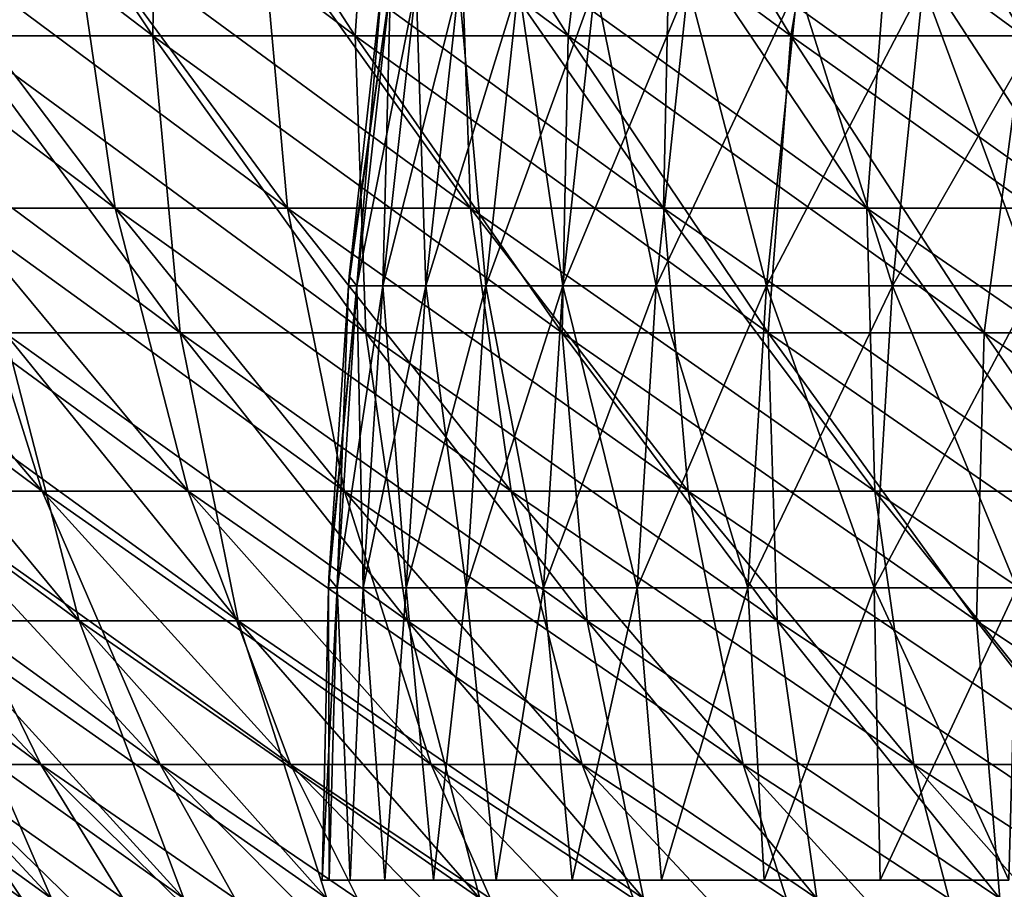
# Model space of a CAD drawing. Header units: millimetres. Extents: x -125 to 125, y 3898 to 4025.
# Tile 77 of 256: x -78 to -67, y 3934 to 3944. Entities that reach past the tile are written whole.
import ezdxf

# ---------------------------------------------------------------- set-up
doc = ezdxf.new("R2010")
doc.units = ezdxf.units.MM
doc.header["$LTSCALE"] = 2.2935
for name, color, linetype in [('2', 7, 'CONTINUOUS'), ('3', 7, 'CONTINUOUS'), ('4', 7, 'CONTINUOUS'), ('5', 7, 'CONTINUOUS'), ('6', 7, 'CONTINUOUS'), ('7', 7, 'CONTINUOUS')]:
    doc.layers.add(name, color=color, linetype=linetype)

msp = doc.modelspace()

# ---------------------------------------------------------------- linework, layer by layer
at = {"layer": '2', "color": 36, "linetype": 'Continuous', "true_color": 0x833d1e}
for points in [[(-79.017, 3943.798, 52.797), (-76.883, 3943.798, 55.859), (-81.354, 3947.208, 54.359), (-79.017, 3943.798, 52.797)], [(-81.354, 3947.208, 54.359), (-76.883, 3943.798, 55.859), (-79.157, 3947.208, 57.511), (-81.354, 3947.208, 54.359)], [(-76.883, 3943.798, 55.859), (-74.631, 3943.798, 58.834), (-79.157, 3947.208, 57.511), (-76.883, 3943.798, 55.859)], [(-79.157, 3947.208, 57.511), (-74.631, 3943.798, 58.834), (-76.839, 3947.208, 60.575), (-79.157, 3947.208, 57.511)], [(-74.631, 3943.798, 58.834), (-72.264, 3943.798, 61.719), (-76.839, 3947.208, 60.575), (-74.631, 3943.798, 58.834)], [(-76.839, 3947.208, 60.575), (-72.264, 3943.798, 61.719), (-74.401, 3947.208, 63.545), (-76.839, 3947.208, 60.575)], [(-72.264, 3943.798, 61.719), (-69.785, 3943.798, 64.508), (-74.401, 3947.208, 63.545), (-72.264, 3943.798, 61.719)], [(-74.401, 3947.208, 63.545), (-69.785, 3943.798, 64.508), (-71.849, 3947.208, 66.417), (-74.401, 3947.208, 63.545)], [(-69.785, 3943.798, 64.508), (-67.198, 3943.798, 67.198), (-71.849, 3947.208, 66.417), (-69.785, 3943.798, 64.508)], [(-71.849, 3947.208, 66.417), (-67.198, 3943.798, 67.198), (-69.186, 3947.208, 69.186), (-71.849, 3947.208, 66.417)], [(-67.198, 3943.798, 67.198), (-64.508, 3943.798, 69.785), (-69.186, 3947.208, 69.186), (-67.198, 3943.798, 67.198)], [(-69.186, 3947.208, 69.186), (-64.508, 3943.798, 69.785), (-66.417, 3947.208, 71.849), (-69.186, 3947.208, 69.186)], [(-78.531, 3940.49, 48.124), (-76.581, 3940.49, 51.17), (-81.029, 3943.798, 49.655), (-78.531, 3940.49, 48.124)], [(-81.029, 3943.798, 49.655), (-76.581, 3940.49, 51.17), (-79.017, 3943.798, 52.797), (-81.029, 3943.798, 49.655)], [(-76.581, 3940.49, 51.17), (-74.513, 3940.49, 54.137), (-79.017, 3943.798, 52.797), (-76.581, 3940.49, 51.17)], [(-79.017, 3943.798, 52.797), (-74.513, 3940.49, 54.137), (-76.883, 3943.798, 55.859), (-79.017, 3943.798, 52.797)], [(-74.513, 3940.49, 54.137), (-72.33, 3940.49, 57.021), (-76.883, 3943.798, 55.859), (-74.513, 3940.49, 54.137)], [(-76.883, 3943.798, 55.859), (-72.33, 3940.49, 57.021), (-74.631, 3943.798, 58.834), (-76.883, 3943.798, 55.859)], [(-72.33, 3940.49, 57.021), (-70.036, 3940.49, 59.816), (-74.631, 3943.798, 58.834), (-72.33, 3940.49, 57.021)], [(-74.631, 3943.798, 58.834), (-70.036, 3940.49, 59.816), (-72.264, 3943.798, 61.719), (-74.631, 3943.798, 58.834)], [(-70.036, 3940.49, 59.816), (-67.633, 3940.49, 62.52), (-72.264, 3943.798, 61.719), (-70.036, 3940.49, 59.816)], [(-72.264, 3943.798, 61.719), (-67.633, 3940.49, 62.52), (-69.785, 3943.798, 64.508), (-72.264, 3943.798, 61.719)], [(-67.633, 3940.49, 62.52), (-65.127, 3940.49, 65.127), (-69.785, 3943.798, 64.508), (-67.633, 3940.49, 62.52)], [(-69.785, 3943.798, 64.508), (-65.127, 3940.49, 65.127), (-67.198, 3943.798, 67.198), (-69.785, 3943.798, 64.508)], [(-79.352, 3937.287, 40.432), (-77.703, 3937.287, 43.516), (-82.065, 3940.49, 41.814), (-79.352, 3937.287, 40.432)], [(-82.065, 3940.49, 41.814), (-77.703, 3937.287, 43.516), (-80.36, 3940.49, 45.004), (-82.065, 3940.49, 41.814)], [(-77.703, 3937.287, 43.516), (-75.935, 3937.287, 46.533), (-80.36, 3940.49, 45.004), (-77.703, 3937.287, 43.516)], [(-80.36, 3940.49, 45.004), (-75.935, 3937.287, 46.533), (-78.531, 3940.49, 48.124), (-80.36, 3940.49, 45.004)], [(-75.935, 3937.287, 46.533), (-74.049, 3937.287, 49.478), (-78.531, 3940.49, 48.124), (-75.935, 3937.287, 46.533)], [(-78.531, 3940.49, 48.124), (-74.049, 3937.287, 49.478), (-76.581, 3940.49, 51.17), (-78.531, 3940.49, 48.124)], [(-74.049, 3937.287, 49.478), (-72.05, 3937.287, 52.347), (-76.581, 3940.49, 51.17), (-74.049, 3937.287, 49.478)], [(-76.581, 3940.49, 51.17), (-72.05, 3937.287, 52.347), (-74.513, 3940.49, 54.137), (-76.581, 3940.49, 51.17)], [(-72.05, 3937.287, 52.347), (-69.939, 3937.287, 55.136), (-74.513, 3940.49, 54.137), (-72.05, 3937.287, 52.347)], [(-74.513, 3940.49, 54.137), (-69.939, 3937.287, 55.136), (-72.33, 3940.49, 57.021), (-74.513, 3940.49, 54.137)], [(-69.939, 3937.287, 55.136), (-67.721, 3937.287, 57.839), (-72.33, 3940.49, 57.021), (-69.939, 3937.287, 55.136)], [(-72.33, 3940.49, 57.021), (-67.721, 3937.287, 57.839), (-70.036, 3940.49, 59.816), (-72.33, 3940.49, 57.021)], [(-67.721, 3937.287, 57.839), (-65.398, 3937.287, 60.453), (-70.036, 3940.49, 59.816), (-67.721, 3937.287, 57.839)], [(-70.036, 3940.49, 59.816), (-65.398, 3937.287, 60.453), (-67.633, 3940.49, 62.52), (-70.036, 3940.49, 59.816)], [(-65.398, 3937.287, 60.453), (-62.974, 3937.287, 62.974), (-67.633, 3940.49, 62.52), (-65.398, 3937.287, 60.453)], [(-67.633, 3940.49, 62.52), (-62.974, 3937.287, 62.974), (-65.127, 3940.49, 65.127), (-67.633, 3940.49, 62.52)], [(-79.363, 3934.194, 32.873), (-78.012, 3934.194, 35.964), (-82.279, 3937.287, 34.081), (-79.363, 3934.194, 32.873)], [(-82.279, 3937.287, 34.081), (-78.012, 3934.194, 35.964), (-80.878, 3937.287, 37.285), (-82.279, 3937.287, 34.081)], [(-78.012, 3934.194, 35.964), (-76.539, 3934.194, 38.999), (-80.878, 3937.287, 37.285), (-78.012, 3934.194, 35.964)], [(-80.878, 3937.287, 37.285), (-76.539, 3934.194, 38.999), (-79.352, 3937.287, 40.432), (-80.878, 3937.287, 37.285)], [(-76.539, 3934.194, 38.999), (-74.949, 3934.194, 41.974), (-79.352, 3937.287, 40.432), (-76.539, 3934.194, 38.999)], [(-79.352, 3937.287, 40.432), (-74.949, 3934.194, 41.974), (-77.703, 3937.287, 43.516), (-79.352, 3937.287, 40.432)], [(-74.949, 3934.194, 41.974), (-73.244, 3934.194, 44.884), (-77.703, 3937.287, 43.516), (-74.949, 3934.194, 41.974)], [(-77.703, 3937.287, 43.516), (-73.244, 3934.194, 44.884), (-75.935, 3937.287, 46.533), (-77.703, 3937.287, 43.516)], [(-73.244, 3934.194, 44.884), (-71.425, 3934.194, 47.725), (-75.935, 3937.287, 46.533), (-73.244, 3934.194, 44.884)], [(-75.935, 3937.287, 46.533), (-71.425, 3934.194, 47.725), (-74.049, 3937.287, 49.478), (-75.935, 3937.287, 46.533)], [(-71.425, 3934.194, 47.725), (-69.496, 3934.194, 50.492), (-74.049, 3937.287, 49.478), (-71.425, 3934.194, 47.725)], [(-74.049, 3937.287, 49.478), (-69.496, 3934.194, 50.492), (-72.05, 3937.287, 52.347), (-74.049, 3937.287, 49.478)], [(-69.496, 3934.194, 50.492), (-67.46, 3934.194, 53.182), (-72.05, 3937.287, 52.347), (-69.496, 3934.194, 50.492)], [(-72.05, 3937.287, 52.347), (-67.46, 3934.194, 53.182), (-69.939, 3937.287, 55.136), (-72.05, 3937.287, 52.347)], [(-67.46, 3934.194, 53.182), (-65.321, 3934.194, 55.789), (-69.939, 3937.287, 55.136), (-67.46, 3934.194, 53.182)], [(-69.939, 3937.287, 55.136), (-65.321, 3934.194, 55.789), (-67.721, 3937.287, 57.839), (-69.939, 3937.287, 55.136)], [(-65.321, 3934.194, 55.789), (-63.08, 3934.194, 58.311), (-67.721, 3937.287, 57.839), (-65.321, 3934.194, 55.789)], [(-67.721, 3937.287, 57.839), (-63.08, 3934.194, 58.311), (-65.398, 3937.287, 60.453), (-67.721, 3937.287, 57.839)]]:
    msp.add_3dface(points, dxfattribs=at)
at = {"layer": '3', "color": 36, "linetype": 'Continuous', "true_color": 0x833d1e}
for points in [[(-76.883, 3943.798, -55.859), (-79.017, 3943.798, -52.797), (-79.157, 3947.208, -57.511), (-76.883, 3943.798, -55.859)], [(-76.839, 3947.208, -60.575), (-76.883, 3943.798, -55.859), (-79.157, 3947.208, -57.511), (-76.839, 3947.208, -60.575)], [(-74.631, 3943.798, -58.834), (-76.883, 3943.798, -55.859), (-76.839, 3947.208, -60.575), (-74.631, 3943.798, -58.834)], [(-74.401, 3947.208, -63.545), (-74.631, 3943.798, -58.834), (-76.839, 3947.208, -60.575), (-74.401, 3947.208, -63.545)], [(-72.264, 3943.798, -61.719), (-74.631, 3943.798, -58.834), (-74.401, 3947.208, -63.545), (-72.264, 3943.798, -61.719)], [(-71.849, 3947.208, -66.417), (-72.264, 3943.798, -61.719), (-74.401, 3947.208, -63.545), (-71.849, 3947.208, -66.417)], [(-69.785, 3943.798, -64.508), (-72.264, 3943.798, -61.719), (-71.849, 3947.208, -66.417), (-69.785, 3943.798, -64.508)], [(-69.186, 3947.208, -69.186), (-69.785, 3943.798, -64.508), (-71.849, 3947.208, -66.417), (-69.186, 3947.208, -69.186)], [(-67.198, 3943.798, -67.198), (-69.785, 3943.798, -64.508), (-69.186, 3947.208, -69.186), (-67.198, 3943.798, -67.198)], [(-66.417, 3947.208, -71.849), (-67.198, 3943.798, -67.198), (-69.186, 3947.208, -69.186), (-66.417, 3947.208, -71.849)], [(-76.581, 3940.49, -51.17), (-78.531, 3940.49, -48.124), (-79.017, 3943.798, -52.797), (-76.581, 3940.49, -51.17)], [(-76.883, 3943.798, -55.859), (-76.581, 3940.49, -51.17), (-79.017, 3943.798, -52.797), (-76.883, 3943.798, -55.859)], [(-74.513, 3940.49, -54.137), (-76.581, 3940.49, -51.17), (-76.883, 3943.798, -55.859), (-74.513, 3940.49, -54.137)], [(-74.631, 3943.798, -58.834), (-74.513, 3940.49, -54.137), (-76.883, 3943.798, -55.859), (-74.631, 3943.798, -58.834)], [(-72.33, 3940.49, -57.021), (-74.513, 3940.49, -54.137), (-74.631, 3943.798, -58.834), (-72.33, 3940.49, -57.021)], [(-72.264, 3943.798, -61.719), (-72.33, 3940.49, -57.021), (-74.631, 3943.798, -58.834), (-72.264, 3943.798, -61.719)], [(-70.036, 3940.49, -59.816), (-72.33, 3940.49, -57.021), (-72.264, 3943.798, -61.719), (-70.036, 3940.49, -59.816)], [(-69.785, 3943.798, -64.508), (-70.036, 3940.49, -59.816), (-72.264, 3943.798, -61.719), (-69.785, 3943.798, -64.508)], [(-67.633, 3940.49, -62.52), (-70.036, 3940.49, -59.816), (-69.785, 3943.798, -64.508), (-67.633, 3940.49, -62.52)], [(-67.198, 3943.798, -67.198), (-67.633, 3940.49, -62.52), (-69.785, 3943.798, -64.508), (-67.198, 3943.798, -67.198)], [(-65.127, 3940.49, -65.127), (-67.633, 3940.49, -62.52), (-67.198, 3943.798, -67.198), (-65.127, 3940.49, -65.127)], [(-77.703, 3937.287, -43.516), (-79.352, 3937.287, -40.432), (-80.36, 3940.49, -45.004), (-77.703, 3937.287, -43.516)], [(-78.531, 3940.49, -48.124), (-77.703, 3937.287, -43.516), (-80.36, 3940.49, -45.004), (-78.531, 3940.49, -48.124)], [(-75.935, 3937.287, -46.533), (-77.703, 3937.287, -43.516), (-78.531, 3940.49, -48.124), (-75.935, 3937.287, -46.533)], [(-76.581, 3940.49, -51.17), (-75.935, 3937.287, -46.533), (-78.531, 3940.49, -48.124), (-76.581, 3940.49, -51.17)], [(-74.049, 3937.287, -49.478), (-75.935, 3937.287, -46.533), (-76.581, 3940.49, -51.17), (-74.049, 3937.287, -49.478)], [(-74.513, 3940.49, -54.137), (-74.049, 3937.287, -49.478), (-76.581, 3940.49, -51.17), (-74.513, 3940.49, -54.137)], [(-72.05, 3937.287, -52.347), (-74.049, 3937.287, -49.478), (-74.513, 3940.49, -54.137), (-72.05, 3937.287, -52.347)], [(-72.33, 3940.49, -57.021), (-72.05, 3937.287, -52.347), (-74.513, 3940.49, -54.137), (-72.33, 3940.49, -57.021)], [(-69.939, 3937.287, -55.136), (-72.05, 3937.287, -52.347), (-72.33, 3940.49, -57.021), (-69.939, 3937.287, -55.136)], [(-70.036, 3940.49, -59.816), (-69.939, 3937.287, -55.136), (-72.33, 3940.49, -57.021), (-70.036, 3940.49, -59.816)], [(-67.721, 3937.287, -57.839), (-69.939, 3937.287, -55.136), (-70.036, 3940.49, -59.816), (-67.721, 3937.287, -57.839)], [(-67.633, 3940.49, -62.52), (-67.721, 3937.287, -57.839), (-70.036, 3940.49, -59.816), (-67.633, 3940.49, -62.52)], [(-65.398, 3937.287, -60.453), (-67.721, 3937.287, -57.839), (-67.633, 3940.49, -62.52), (-65.398, 3937.287, -60.453)], [(-65.127, 3940.49, -65.127), (-65.398, 3937.287, -60.453), (-67.633, 3940.49, -62.52), (-65.127, 3940.49, -65.127)], [(-78.012, 3934.194, -35.964), (-79.363, 3934.194, -32.873), (-80.878, 3937.287, -37.285), (-78.012, 3934.194, -35.964)], [(-79.352, 3937.287, -40.432), (-78.012, 3934.194, -35.964), (-80.878, 3937.287, -37.285), (-79.352, 3937.287, -40.432)], [(-76.539, 3934.194, -38.999), (-78.012, 3934.194, -35.964), (-79.352, 3937.287, -40.432), (-76.539, 3934.194, -38.999)], [(-77.703, 3937.287, -43.516), (-76.539, 3934.194, -38.999), (-79.352, 3937.287, -40.432), (-77.703, 3937.287, -43.516)], [(-74.949, 3934.194, -41.974), (-76.539, 3934.194, -38.999), (-77.703, 3937.287, -43.516), (-74.949, 3934.194, -41.974)], [(-75.935, 3937.287, -46.533), (-74.949, 3934.194, -41.974), (-77.703, 3937.287, -43.516), (-75.935, 3937.287, -46.533)], [(-73.244, 3934.194, -44.884), (-74.949, 3934.194, -41.974), (-75.935, 3937.287, -46.533), (-73.244, 3934.194, -44.884)], [(-74.049, 3937.287, -49.478), (-73.244, 3934.194, -44.884), (-75.935, 3937.287, -46.533), (-74.049, 3937.287, -49.478)], [(-71.425, 3934.194, -47.725), (-73.244, 3934.194, -44.884), (-74.049, 3937.287, -49.478), (-71.425, 3934.194, -47.725)], [(-72.05, 3937.287, -52.347), (-71.425, 3934.194, -47.725), (-74.049, 3937.287, -49.478), (-72.05, 3937.287, -52.347)], [(-69.496, 3934.194, -50.492), (-71.425, 3934.194, -47.725), (-72.05, 3937.287, -52.347), (-69.496, 3934.194, -50.492)], [(-69.939, 3937.287, -55.136), (-69.496, 3934.194, -50.492), (-72.05, 3937.287, -52.347), (-69.939, 3937.287, -55.136)], [(-67.46, 3934.194, -53.182), (-69.496, 3934.194, -50.492), (-69.939, 3937.287, -55.136), (-67.46, 3934.194, -53.182)], [(-67.721, 3937.287, -57.839), (-67.46, 3934.194, -53.182), (-69.939, 3937.287, -55.136), (-67.721, 3937.287, -57.839)], [(-65.321, 3934.194, -55.789), (-67.46, 3934.194, -53.182), (-67.721, 3937.287, -57.839), (-65.321, 3934.194, -55.789)], [(-65.398, 3937.287, -60.453), (-65.321, 3934.194, -55.789), (-67.721, 3937.287, -57.839), (-65.398, 3937.287, -60.453)]]:
    msp.add_3dface(points, dxfattribs=at)
at = {"layer": '4', "color": 36, "linetype": 'Continuous', "true_color": 0x833d1e}
for points in [[(-79.104, 3941.879, -44.3), (-77.304, 3941.879, -47.372), (-81.617, 3945.134, -45.708), (-79.104, 3941.879, -44.3)], [(-81.617, 3945.134, -45.708), (-77.304, 3941.879, -47.372), (-79.759, 3945.134, -48.877), (-81.617, 3945.134, -45.708)], [(-77.304, 3941.879, -47.372), (-75.384, 3941.879, -50.37), (-79.759, 3945.134, -48.877), (-77.304, 3941.879, -47.372)], [(-79.759, 3945.134, -48.877), (-75.384, 3941.879, -50.37), (-77.779, 3945.134, -51.97), (-79.759, 3945.134, -48.877)], [(-75.384, 3941.879, -50.37), (-73.349, 3941.879, -53.291), (-77.779, 3945.134, -51.97), (-75.384, 3941.879, -50.37)], [(-77.779, 3945.134, -51.97), (-73.349, 3941.879, -53.291), (-75.679, 3945.134, -54.984), (-77.779, 3945.134, -51.97)], [(-73.349, 3941.879, -53.291), (-71.2, 3941.879, -56.13), (-75.679, 3945.134, -54.984), (-73.349, 3941.879, -53.291)], [(-75.679, 3945.134, -54.984), (-71.2, 3941.879, -56.13), (-73.462, 3945.134, -57.912), (-75.679, 3945.134, -54.984)], [(-71.2, 3941.879, -56.13), (-68.941, 3941.879, -58.882), (-73.462, 3945.134, -57.912), (-71.2, 3941.879, -56.13)], [(-73.462, 3945.134, -57.912), (-68.941, 3941.879, -58.882), (-71.131, 3945.134, -60.752), (-73.462, 3945.134, -57.912)], [(-68.941, 3941.879, -58.882), (-66.577, 3941.879, -61.543), (-71.131, 3945.134, -60.752), (-68.941, 3941.879, -58.882)], [(-71.131, 3945.134, -60.752), (-66.577, 3941.879, -61.543), (-68.691, 3945.134, -63.498), (-71.131, 3945.134, -60.752)], [(-66.577, 3941.879, -61.543), (-64.109, 3941.879, -64.109), (-68.691, 3945.134, -63.498), (-66.577, 3941.879, -61.543)], [(-68.691, 3945.134, -63.498), (-64.109, 3941.879, -64.109), (-66.146, 3945.134, -66.146), (-68.691, 3945.134, -63.498)], [(-79.618, 3938.728, -36.704), (-78.115, 3938.728, -39.802), (-82.336, 3941.879, -37.957), (-79.618, 3938.728, -36.704)], [(-82.336, 3941.879, -37.957), (-78.115, 3938.728, -39.802), (-80.782, 3941.879, -41.161), (-82.336, 3941.879, -37.957)], [(-78.115, 3938.728, -39.802), (-76.492, 3938.728, -42.838), (-80.782, 3941.879, -41.161), (-78.115, 3938.728, -39.802)], [(-80.782, 3941.879, -41.161), (-76.492, 3938.728, -42.838), (-79.104, 3941.879, -44.3), (-80.782, 3941.879, -41.161)], [(-76.492, 3938.728, -42.838), (-74.752, 3938.728, -45.808), (-79.104, 3941.879, -44.3), (-76.492, 3938.728, -42.838)], [(-79.104, 3941.879, -44.3), (-74.752, 3938.728, -45.808), (-77.304, 3941.879, -47.372), (-79.104, 3941.879, -44.3)], [(-74.752, 3938.728, -45.808), (-72.896, 3938.728, -48.707), (-77.304, 3941.879, -47.372), (-74.752, 3938.728, -45.808)], [(-77.304, 3941.879, -47.372), (-72.896, 3938.728, -48.707), (-75.384, 3941.879, -50.37), (-77.304, 3941.879, -47.372)], [(-72.896, 3938.728, -48.707), (-70.927, 3938.728, -51.532), (-75.384, 3941.879, -50.37), (-72.896, 3938.728, -48.707)], [(-75.384, 3941.879, -50.37), (-70.927, 3938.728, -51.532), (-73.349, 3941.879, -53.291), (-75.384, 3941.879, -50.37)], [(-70.927, 3938.728, -51.532), (-68.849, 3938.728, -54.277), (-73.349, 3941.879, -53.291), (-70.927, 3938.728, -51.532)], [(-73.349, 3941.879, -53.291), (-68.849, 3938.728, -54.277), (-71.2, 3941.879, -56.13), (-73.349, 3941.879, -53.291)], [(-68.849, 3938.728, -54.277), (-66.665, 3938.728, -56.938), (-71.2, 3941.879, -56.13), (-68.849, 3938.728, -54.277)], [(-71.2, 3941.879, -56.13), (-66.665, 3938.728, -56.938), (-68.941, 3941.879, -58.882), (-71.2, 3941.879, -56.13)], [(-66.665, 3938.728, -56.938), (-64.379, 3938.728, -59.511), (-68.941, 3941.879, -58.882), (-66.665, 3938.728, -56.938)], [(-68.941, 3941.879, -58.882), (-64.379, 3938.728, -59.511), (-66.577, 3941.879, -61.543), (-68.941, 3941.879, -58.882)], [(-79.341, 3935.685, -29.271), (-78.131, 3935.685, -32.363), (-82.252, 3938.728, -30.344), (-79.341, 3935.685, -29.271)], [(-82.252, 3938.728, -30.344), (-78.131, 3935.685, -32.363), (-80.997, 3938.728, -33.55), (-82.252, 3938.728, -30.344)], [(-78.131, 3935.685, -32.363), (-76.8, 3935.685, -35.405), (-80.997, 3938.728, -33.55), (-78.131, 3935.685, -32.363)], [(-80.997, 3938.728, -33.55), (-76.8, 3935.685, -35.405), (-79.618, 3938.728, -36.704), (-80.997, 3938.728, -33.55)], [(-76.8, 3935.685, -35.405), (-75.351, 3935.685, -38.393), (-79.618, 3938.728, -36.704), (-76.8, 3935.685, -35.405)], [(-79.618, 3938.728, -36.704), (-75.351, 3935.685, -38.393), (-78.115, 3938.728, -39.802), (-79.618, 3938.728, -36.704)], [(-75.351, 3935.685, -38.393), (-73.786, 3935.685, -41.322), (-78.115, 3938.728, -39.802), (-75.351, 3935.685, -38.393)], [(-78.115, 3938.728, -39.802), (-73.786, 3935.685, -41.322), (-76.492, 3938.728, -42.838), (-78.115, 3938.728, -39.802)], [(-73.786, 3935.685, -41.322), (-72.106, 3935.685, -44.187), (-76.492, 3938.728, -42.838), (-73.786, 3935.685, -41.322)], [(-76.492, 3938.728, -42.838), (-72.106, 3935.685, -44.187), (-74.752, 3938.728, -45.808), (-76.492, 3938.728, -42.838)], [(-72.106, 3935.685, -44.187), (-70.316, 3935.685, -46.984), (-74.752, 3938.728, -45.808), (-72.106, 3935.685, -44.187)], [(-74.752, 3938.728, -45.808), (-70.316, 3935.685, -46.984), (-72.896, 3938.728, -48.707), (-74.752, 3938.728, -45.808)], [(-70.316, 3935.685, -46.984), (-68.417, 3935.685, -49.708), (-72.896, 3938.728, -48.707), (-70.316, 3935.685, -46.984)], [(-72.896, 3938.728, -48.707), (-68.417, 3935.685, -49.708), (-70.927, 3938.728, -51.532), (-72.896, 3938.728, -48.707)], [(-68.417, 3935.685, -49.708), (-66.413, 3935.685, -52.356), (-70.927, 3938.728, -51.532), (-68.417, 3935.685, -49.708)], [(-70.927, 3938.728, -51.532), (-66.413, 3935.685, -52.356), (-68.849, 3938.728, -54.277), (-70.927, 3938.728, -51.532)], [(-66.413, 3935.685, -52.356), (-64.306, 3935.685, -54.923), (-68.849, 3938.728, -54.277), (-66.413, 3935.685, -52.356)], [(-68.849, 3938.728, -54.277), (-64.306, 3935.685, -54.923), (-66.665, 3938.728, -56.938), (-68.849, 3938.728, -54.277)], [(-79.112, 3932.753, -18.993), (-78.305, 3932.753, -22.084), (-82.232, 3935.685, -19.742), (-79.112, 3932.753, -18.993)], [(-82.232, 3935.685, -19.742), (-78.305, 3932.753, -22.084), (-81.393, 3935.685, -22.955), (-82.232, 3935.685, -19.742)], [(-78.305, 3932.753, -22.084), (-77.378, 3932.753, -25.142), (-81.393, 3935.685, -22.955), (-78.305, 3932.753, -22.084)], [(-81.393, 3935.685, -22.955), (-77.378, 3932.753, -25.142), (-80.429, 3935.685, -26.133), (-81.393, 3935.685, -22.955)], [(-77.378, 3932.753, -25.142), (-76.331, 3932.753, -28.16), (-80.429, 3935.685, -26.133), (-77.378, 3932.753, -25.142)], [(-80.429, 3935.685, -26.133), (-76.331, 3932.753, -28.16), (-79.341, 3935.685, -29.271), (-80.429, 3935.685, -26.133)], [(-76.331, 3932.753, -28.16), (-75.167, 3932.753, -31.135), (-79.341, 3935.685, -29.271), (-76.331, 3932.753, -28.16)], [(-79.341, 3935.685, -29.271), (-75.167, 3932.753, -31.135), (-78.131, 3935.685, -32.363), (-79.341, 3935.685, -29.271)], [(-75.167, 3932.753, -31.135), (-73.887, 3932.753, -34.062), (-78.131, 3935.685, -32.363), (-75.167, 3932.753, -31.135)], [(-78.131, 3935.685, -32.363), (-73.887, 3932.753, -34.062), (-76.8, 3935.685, -35.405), (-78.131, 3935.685, -32.363)], [(-73.887, 3932.753, -34.062), (-72.492, 3932.753, -36.937), (-76.8, 3935.685, -35.405), (-73.887, 3932.753, -34.062)], [(-76.8, 3935.685, -35.405), (-72.492, 3932.753, -36.937), (-75.351, 3935.685, -38.393), (-76.8, 3935.685, -35.405)], [(-72.492, 3932.753, -36.937), (-70.986, 3932.753, -39.754), (-75.351, 3935.685, -38.393), (-72.492, 3932.753, -36.937)], [(-75.351, 3935.685, -38.393), (-70.986, 3932.753, -39.754), (-73.786, 3935.685, -41.322), (-75.351, 3935.685, -38.393)], [(-70.986, 3932.753, -39.754), (-69.371, 3932.753, -42.511), (-73.786, 3935.685, -41.322), (-70.986, 3932.753, -39.754)], [(-73.786, 3935.685, -41.322), (-69.371, 3932.753, -42.511), (-72.106, 3935.685, -44.187), (-73.786, 3935.685, -41.322)], [(-69.371, 3932.753, -42.511), (-67.648, 3932.753, -45.201), (-72.106, 3935.685, -44.187), (-69.371, 3932.753, -42.511)], [(-72.106, 3935.685, -44.187), (-67.648, 3932.753, -45.201), (-70.316, 3935.685, -46.984), (-72.106, 3935.685, -44.187)], [(-67.648, 3932.753, -45.201), (-65.822, 3932.753, -47.822), (-70.316, 3935.685, -46.984), (-67.648, 3932.753, -45.201)], [(-70.316, 3935.685, -46.984), (-65.822, 3932.753, -47.822), (-68.417, 3935.685, -49.708), (-70.316, 3935.685, -46.984)], [(-65.822, 3932.753, -47.822), (-63.893, 3932.753, -50.37), (-68.417, 3935.685, -49.708), (-65.822, 3932.753, -47.822)], [(-68.417, 3935.685, -49.708), (-63.893, 3932.753, -50.37), (-66.413, 3935.685, -52.356), (-68.417, 3935.685, -49.708)]]:
    msp.add_3dface(points, dxfattribs=at)
at = {"layer": '5', "color": 36, "linetype": 'Continuous', "true_color": 0x833d1e}
for points in [[(-77.304, 3941.879, 47.372), (-79.104, 3941.879, 44.3), (-79.759, 3945.134, 48.877), (-77.304, 3941.879, 47.372)], [(-77.779, 3945.134, 51.97), (-77.304, 3941.879, 47.372), (-79.759, 3945.134, 48.877), (-77.779, 3945.134, 51.97)], [(-75.384, 3941.879, 50.37), (-77.304, 3941.879, 47.372), (-77.779, 3945.134, 51.97), (-75.384, 3941.879, 50.37)], [(-75.679, 3945.134, 54.984), (-75.384, 3941.879, 50.37), (-77.779, 3945.134, 51.97), (-75.679, 3945.134, 54.984)], [(-73.349, 3941.879, 53.291), (-75.384, 3941.879, 50.37), (-75.679, 3945.134, 54.984), (-73.349, 3941.879, 53.291)], [(-73.462, 3945.134, 57.912), (-73.349, 3941.879, 53.291), (-75.679, 3945.134, 54.984), (-73.462, 3945.134, 57.912)], [(-71.2, 3941.879, 56.13), (-73.349, 3941.879, 53.291), (-73.462, 3945.134, 57.912), (-71.2, 3941.879, 56.13)], [(-71.131, 3945.134, 60.752), (-71.2, 3941.879, 56.13), (-73.462, 3945.134, 57.912), (-71.131, 3945.134, 60.752)], [(-68.941, 3941.879, 58.882), (-71.2, 3941.879, 56.13), (-71.131, 3945.134, 60.752), (-68.941, 3941.879, 58.882)], [(-68.691, 3945.134, 63.498), (-68.941, 3941.879, 58.882), (-71.131, 3945.134, 60.752), (-68.691, 3945.134, 63.498)], [(-66.577, 3941.879, 61.543), (-68.941, 3941.879, 58.882), (-68.691, 3945.134, 63.498), (-66.577, 3941.879, 61.543)], [(-66.146, 3945.134, 66.146), (-66.577, 3941.879, 61.543), (-68.691, 3945.134, 63.498), (-66.146, 3945.134, 66.146)], [(-78.115, 3938.728, 39.802), (-79.618, 3938.728, 36.704), (-80.782, 3941.879, 41.161), (-78.115, 3938.728, 39.802)], [(-79.104, 3941.879, 44.3), (-78.115, 3938.728, 39.802), (-80.782, 3941.879, 41.161), (-79.104, 3941.879, 44.3)], [(-76.492, 3938.728, 42.838), (-78.115, 3938.728, 39.802), (-79.104, 3941.879, 44.3), (-76.492, 3938.728, 42.838)], [(-77.304, 3941.879, 47.372), (-76.492, 3938.728, 42.838), (-79.104, 3941.879, 44.3), (-77.304, 3941.879, 47.372)], [(-74.752, 3938.728, 45.808), (-76.492, 3938.728, 42.838), (-77.304, 3941.879, 47.372), (-74.752, 3938.728, 45.808)], [(-75.384, 3941.879, 50.37), (-74.752, 3938.728, 45.808), (-77.304, 3941.879, 47.372), (-75.384, 3941.879, 50.37)], [(-72.896, 3938.728, 48.707), (-74.752, 3938.728, 45.808), (-75.384, 3941.879, 50.37), (-72.896, 3938.728, 48.707)], [(-73.349, 3941.879, 53.291), (-72.896, 3938.728, 48.707), (-75.384, 3941.879, 50.37), (-73.349, 3941.879, 53.291)], [(-70.927, 3938.728, 51.532), (-72.896, 3938.728, 48.707), (-73.349, 3941.879, 53.291), (-70.927, 3938.728, 51.532)], [(-71.2, 3941.879, 56.13), (-70.927, 3938.728, 51.532), (-73.349, 3941.879, 53.291), (-71.2, 3941.879, 56.13)], [(-68.849, 3938.728, 54.277), (-70.927, 3938.728, 51.532), (-71.2, 3941.879, 56.13), (-68.849, 3938.728, 54.277)], [(-68.941, 3941.879, 58.882), (-68.849, 3938.728, 54.277), (-71.2, 3941.879, 56.13), (-68.941, 3941.879, 58.882)], [(-66.665, 3938.728, 56.938), (-68.849, 3938.728, 54.277), (-68.941, 3941.879, 58.882), (-66.665, 3938.728, 56.938)], [(-66.577, 3941.879, 61.543), (-66.665, 3938.728, 56.938), (-68.941, 3941.879, 58.882), (-66.577, 3941.879, 61.543)], [(-78.131, 3935.685, 32.363), (-79.341, 3935.685, 29.271), (-80.997, 3938.728, 33.55), (-78.131, 3935.685, 32.363)], [(-79.618, 3938.728, 36.704), (-78.131, 3935.685, 32.363), (-80.997, 3938.728, 33.55), (-79.618, 3938.728, 36.704)], [(-76.8, 3935.685, 35.405), (-78.131, 3935.685, 32.363), (-79.618, 3938.728, 36.704), (-76.8, 3935.685, 35.405)], [(-78.115, 3938.728, 39.802), (-76.8, 3935.685, 35.405), (-79.618, 3938.728, 36.704), (-78.115, 3938.728, 39.802)], [(-75.351, 3935.685, 38.393), (-76.8, 3935.685, 35.405), (-78.115, 3938.728, 39.802), (-75.351, 3935.685, 38.393)], [(-76.492, 3938.728, 42.838), (-75.351, 3935.685, 38.393), (-78.115, 3938.728, 39.802), (-76.492, 3938.728, 42.838)], [(-73.786, 3935.685, 41.322), (-75.351, 3935.685, 38.393), (-76.492, 3938.728, 42.838), (-73.786, 3935.685, 41.322)], [(-74.752, 3938.728, 45.808), (-73.786, 3935.685, 41.322), (-76.492, 3938.728, 42.838), (-74.752, 3938.728, 45.808)], [(-72.106, 3935.685, 44.187), (-73.786, 3935.685, 41.322), (-74.752, 3938.728, 45.808), (-72.106, 3935.685, 44.187)], [(-72.896, 3938.728, 48.707), (-72.106, 3935.685, 44.187), (-74.752, 3938.728, 45.808), (-72.896, 3938.728, 48.707)], [(-70.316, 3935.685, 46.984), (-72.106, 3935.685, 44.187), (-72.896, 3938.728, 48.707), (-70.316, 3935.685, 46.984)], [(-70.927, 3938.728, 51.532), (-70.316, 3935.685, 46.984), (-72.896, 3938.728, 48.707), (-70.927, 3938.728, 51.532)], [(-68.417, 3935.685, 49.708), (-70.316, 3935.685, 46.984), (-70.927, 3938.728, 51.532), (-68.417, 3935.685, 49.708)], [(-68.849, 3938.728, 54.277), (-68.417, 3935.685, 49.708), (-70.927, 3938.728, 51.532), (-68.849, 3938.728, 54.277)], [(-66.413, 3935.685, 52.356), (-68.417, 3935.685, 49.708), (-68.849, 3938.728, 54.277), (-66.413, 3935.685, 52.356)], [(-66.665, 3938.728, 56.938), (-66.413, 3935.685, 52.356), (-68.849, 3938.728, 54.277), (-66.665, 3938.728, 56.938)], [(-78.305, 3932.753, 22.084), (-79.112, 3932.753, 18.993), (-81.393, 3935.685, 22.955), (-78.305, 3932.753, 22.084)], [(-80.429, 3935.685, 26.133), (-78.305, 3932.753, 22.084), (-81.393, 3935.685, 22.955), (-80.429, 3935.685, 26.133)], [(-77.378, 3932.753, 25.142), (-78.305, 3932.753, 22.084), (-80.429, 3935.685, 26.133), (-77.378, 3932.753, 25.142)], [(-79.341, 3935.685, 29.271), (-77.378, 3932.753, 25.142), (-80.429, 3935.685, 26.133), (-79.341, 3935.685, 29.271)], [(-76.331, 3932.753, 28.16), (-77.378, 3932.753, 25.142), (-79.341, 3935.685, 29.271), (-76.331, 3932.753, 28.16)], [(-78.131, 3935.685, 32.363), (-76.331, 3932.753, 28.16), (-79.341, 3935.685, 29.271), (-78.131, 3935.685, 32.363)], [(-75.167, 3932.753, 31.135), (-76.331, 3932.753, 28.16), (-78.131, 3935.685, 32.363), (-75.167, 3932.753, 31.135)], [(-76.8, 3935.685, 35.405), (-75.167, 3932.753, 31.135), (-78.131, 3935.685, 32.363), (-76.8, 3935.685, 35.405)], [(-73.887, 3932.753, 34.062), (-75.167, 3932.753, 31.135), (-76.8, 3935.685, 35.405), (-73.887, 3932.753, 34.062)], [(-75.351, 3935.685, 38.393), (-73.887, 3932.753, 34.062), (-76.8, 3935.685, 35.405), (-75.351, 3935.685, 38.393)], [(-72.492, 3932.753, 36.937), (-73.887, 3932.753, 34.062), (-75.351, 3935.685, 38.393), (-72.492, 3932.753, 36.937)], [(-73.786, 3935.685, 41.322), (-72.492, 3932.753, 36.937), (-75.351, 3935.685, 38.393), (-73.786, 3935.685, 41.322)], [(-70.986, 3932.753, 39.754), (-72.492, 3932.753, 36.937), (-73.786, 3935.685, 41.322), (-70.986, 3932.753, 39.754)], [(-72.106, 3935.685, 44.187), (-70.986, 3932.753, 39.754), (-73.786, 3935.685, 41.322), (-72.106, 3935.685, 44.187)], [(-69.371, 3932.753, 42.511), (-70.986, 3932.753, 39.754), (-72.106, 3935.685, 44.187), (-69.371, 3932.753, 42.511)], [(-70.316, 3935.685, 46.984), (-69.371, 3932.753, 42.511), (-72.106, 3935.685, 44.187), (-70.316, 3935.685, 46.984)], [(-67.648, 3932.753, 45.201), (-69.371, 3932.753, 42.511), (-70.316, 3935.685, 46.984), (-67.648, 3932.753, 45.201)], [(-68.417, 3935.685, 49.708), (-67.648, 3932.753, 45.201), (-70.316, 3935.685, 46.984), (-68.417, 3935.685, 49.708)], [(-65.822, 3932.753, 47.822), (-67.648, 3932.753, 45.201), (-68.417, 3935.685, 49.708), (-65.822, 3932.753, 47.822)], [(-66.413, 3935.685, 52.356), (-65.822, 3932.753, 47.822), (-68.417, 3935.685, 49.708), (-66.413, 3935.685, 52.356)]]:
    msp.add_3dface(points, dxfattribs=at)
at = {"layer": '6', "color": 7, "linetype": 'Continuous', "true_color": 0xe0f2ff}
for points in [[(-74.698, 3941.123), (-74.612, 3941.016, 3.784), (-74.335, 3944.364), (-74.698, 3941.123)], [(-74.612, 3941.016, 3.784), (-74.324, 3941.016, 7.558), (-74.24, 3944.364, 3.765), (-74.612, 3941.016, 3.784)], [(-74.335, 3944.364), (-74.612, 3941.016, 3.784), (-74.24, 3944.364, 3.765), (-74.335, 3944.364)], [(-74.324, 3941.016, 7.558), (-73.846, 3941.016, 11.313), (-73.954, 3944.364, 7.52), (-74.324, 3941.016, 7.558)], [(-74.24, 3944.364, 3.765), (-74.324, 3941.016, 7.558), (-73.954, 3944.364, 7.52), (-74.24, 3944.364, 3.765)], [(-73.954, 3944.364, 7.52), (-73.846, 3941.016, 11.313), (-73.478, 3944.364, 11.256), (-73.954, 3944.364, 7.52)], [(-73.846, 3941.016, 11.313), (-73.178, 3941.016, 15.039), (-73.478, 3944.364, 11.256), (-73.846, 3941.016, 11.313)], [(-73.478, 3944.364, 11.256), (-73.178, 3941.016, 15.039), (-72.814, 3944.364, 14.964), (-73.478, 3944.364, 11.256)], [(-73.178, 3941.016, 15.039), (-72.323, 3941.016, 18.726), (-72.814, 3944.364, 14.964), (-73.178, 3941.016, 15.039)], [(-72.814, 3944.364, 14.964), (-72.323, 3941.016, 18.726), (-71.962, 3944.364, 18.632), (-72.814, 3944.364, 14.964)], [(-72.323, 3941.016, 18.726), (-71.282, 3941.016, 22.365), (-71.962, 3944.364, 18.632), (-72.323, 3941.016, 18.726)], [(-71.962, 3944.364, 18.632), (-71.282, 3941.016, 22.365), (-70.926, 3944.364, 22.253), (-71.962, 3944.364, 18.632)], [(-71.282, 3941.016, 22.365), (-70.057, 3941.016, 25.946), (-70.926, 3944.364, 22.253), (-71.282, 3941.016, 22.365)], [(-70.926, 3944.364, 22.253), (-70.057, 3941.016, 25.946), (-69.708, 3944.364, 25.817), (-70.926, 3944.364, 22.253)], [(-70.057, 3941.016, 25.946), (-68.653, 3941.016, 29.461), (-69.708, 3944.364, 25.817), (-70.057, 3941.016, 25.946)], [(-69.708, 3944.364, 25.817), (-68.653, 3941.016, 29.461), (-68.311, 3944.364, 29.315), (-69.708, 3944.364, 25.817)], [(-68.653, 3941.016, 29.461), (-67.073, 3941.016, 32.901), (-68.311, 3944.364, 29.315), (-68.653, 3941.016, 29.461)], [(-68.311, 3944.364, 29.315), (-67.073, 3941.016, 32.901), (-66.738, 3944.364, 32.737), (-68.311, 3944.364, 29.315)], [(-74.708, 3941.016), (-74.612, 3941.016, 3.784), (-74.698, 3941.123), (-74.708, 3941.016)], [(-74.924, 3937.765), (-74.833, 3937.654, 3.795), (-74.708, 3941.016), (-74.924, 3937.765)], [(-74.833, 3937.654, 3.795), (-74.545, 3937.654, 7.58), (-74.612, 3941.016, 3.784), (-74.833, 3937.654, 3.795)], [(-74.708, 3941.016), (-74.833, 3937.654, 3.795), (-74.612, 3941.016, 3.784), (-74.708, 3941.016)], [(-74.612, 3941.016, 3.784), (-74.545, 3937.654, 7.58), (-74.324, 3941.016, 7.558), (-74.612, 3941.016, 3.784)], [(-74.545, 3937.654, 7.58), (-74.065, 3937.654, 11.346), (-74.324, 3941.016, 7.558), (-74.545, 3937.654, 7.58)], [(-74.324, 3941.016, 7.558), (-74.065, 3937.654, 11.346), (-73.846, 3941.016, 11.313), (-74.324, 3941.016, 7.558)], [(-74.065, 3937.654, 11.346), (-73.396, 3937.654, 15.083), (-73.846, 3941.016, 11.313), (-74.065, 3937.654, 11.346)], [(-73.846, 3941.016, 11.313), (-73.396, 3937.654, 15.083), (-73.178, 3941.016, 15.039), (-73.846, 3941.016, 11.313)], [(-73.396, 3937.654, 15.083), (-72.537, 3937.654, 18.781), (-73.178, 3941.016, 15.039), (-73.396, 3937.654, 15.083)], [(-73.178, 3941.016, 15.039), (-72.537, 3937.654, 18.781), (-72.323, 3941.016, 18.726), (-73.178, 3941.016, 15.039)], [(-72.537, 3937.654, 18.781), (-71.493, 3937.654, 22.431), (-72.323, 3941.016, 18.726), (-72.537, 3937.654, 18.781)], [(-72.323, 3941.016, 18.726), (-71.493, 3937.654, 22.431), (-71.282, 3941.016, 22.365), (-72.323, 3941.016, 18.726)], [(-71.493, 3937.654, 22.431), (-70.265, 3937.654, 26.023), (-71.282, 3941.016, 22.365), (-71.493, 3937.654, 22.431)], [(-71.282, 3941.016, 22.365), (-70.265, 3937.654, 26.023), (-70.057, 3941.016, 25.946), (-71.282, 3941.016, 22.365)], [(-70.265, 3937.654, 26.023), (-68.857, 3937.654, 29.549), (-70.057, 3941.016, 25.946), (-70.265, 3937.654, 26.023)], [(-70.057, 3941.016, 25.946), (-68.857, 3937.654, 29.549), (-68.653, 3941.016, 29.461), (-70.057, 3941.016, 25.946)], [(-68.857, 3937.654, 29.549), (-67.272, 3937.654, 32.998), (-68.653, 3941.016, 29.461), (-68.857, 3937.654, 29.549)], [(-68.653, 3941.016, 29.461), (-67.272, 3937.654, 32.998), (-67.073, 3941.016, 32.901), (-68.653, 3941.016, 29.461)], [(-74.929, 3937.654), (-74.833, 3937.654, 3.795), (-74.924, 3937.765), (-74.929, 3937.654)], [(-75, 3934.4), (-74.922, 3934.4, 3.414), (-74.929, 3937.654), (-75, 3934.4)], [(-74.929, 3937.654), (-74.922, 3934.4, 3.414), (-74.833, 3937.654, 3.795), (-74.929, 3937.654)], [(-74.922, 3934.4, 3.414), (-74.689, 3934.4, 6.82), (-74.833, 3937.654, 3.795), (-74.922, 3934.4, 3.414)], [(-74.833, 3937.654, 3.795), (-74.689, 3934.4, 6.82), (-74.545, 3937.654, 7.58), (-74.833, 3937.654, 3.795)], [(-74.689, 3934.4, 6.82), (-74.301, 3934.4, 10.212), (-74.545, 3937.654, 7.58), (-74.689, 3934.4, 6.82)], [(-74.545, 3937.654, 7.58), (-74.301, 3934.4, 10.212), (-74.065, 3937.654, 11.346), (-74.545, 3937.654, 7.58)], [(-74.301, 3934.4, 10.212), (-73.76, 3934.4, 13.584), (-74.065, 3937.654, 11.346), (-74.301, 3934.4, 10.212)], [(-74.065, 3937.654, 11.346), (-73.76, 3934.4, 13.584), (-73.396, 3937.654, 15.083), (-74.065, 3937.654, 11.346)], [(-73.76, 3934.4, 13.584), (-73.065, 3934.4, 16.927), (-73.396, 3937.654, 15.083), (-73.76, 3934.4, 13.584)], [(-73.396, 3937.654, 15.083), (-73.065, 3934.4, 16.927), (-72.537, 3937.654, 18.781), (-73.396, 3937.654, 15.083)], [(-73.065, 3934.4, 16.927), (-72.219, 3934.4, 20.235), (-72.537, 3937.654, 18.781), (-73.065, 3934.4, 16.927)], [(-72.537, 3937.654, 18.781), (-72.219, 3934.4, 20.235), (-71.493, 3937.654, 22.431), (-72.537, 3937.654, 18.781)], [(-72.219, 3934.4, 20.235), (-71.223, 3934.4, 23.501), (-71.493, 3937.654, 22.431), (-72.219, 3934.4, 20.235)], [(-71.493, 3937.654, 22.431), (-71.223, 3934.4, 23.501), (-70.265, 3937.654, 26.023), (-71.493, 3937.654, 22.431)], [(-71.223, 3934.4, 23.501), (-70.08, 3934.4, 26.718), (-70.265, 3937.654, 26.023), (-71.223, 3934.4, 23.501)], [(-70.265, 3937.654, 26.023), (-70.08, 3934.4, 26.718), (-68.857, 3937.654, 29.549), (-70.265, 3937.654, 26.023)], [(-70.08, 3934.4, 26.718), (-68.791, 3934.4, 29.88), (-68.857, 3937.654, 29.549), (-70.08, 3934.4, 26.718)], [(-68.791, 3934.4, 29.88), (-67.36, 3934.4, 32.98), (-68.857, 3937.654, 29.549), (-68.791, 3934.4, 29.88)], [(-68.857, 3937.654, 29.549), (-67.36, 3934.4, 32.98), (-67.272, 3937.654, 32.998), (-68.857, 3937.654, 29.549)]]:
    msp.add_3dface(points, dxfattribs=at)
at = {"layer": '7', "color": 7, "linetype": 'Continuous', "true_color": 0xe0f2ff}
for points in [[(-74.708, 3941.016), (-74.698, 3941.123), (-74.24, 3944.364, -3.765), (-74.708, 3941.016)], [(-74.612, 3941.016, -3.784), (-74.708, 3941.016), (-74.24, 3944.364, -3.765), (-74.612, 3941.016, -3.784)], [(-74.698, 3941.123), (-74.335, 3944.364), (-74.24, 3944.364, -3.765), (-74.698, 3941.123)], [(-74.324, 3941.016, -7.558), (-74.612, 3941.016, -3.784), (-73.954, 3944.364, -7.52), (-74.324, 3941.016, -7.558)], [(-73.954, 3944.364, -7.52), (-74.612, 3941.016, -3.784), (-74.24, 3944.364, -3.765), (-73.954, 3944.364, -7.52)], [(-73.846, 3941.016, -11.313), (-74.324, 3941.016, -7.558), (-73.478, 3944.364, -11.256), (-73.846, 3941.016, -11.313)], [(-73.478, 3944.364, -11.256), (-74.324, 3941.016, -7.558), (-73.954, 3944.364, -7.52), (-73.478, 3944.364, -11.256)], [(-73.178, 3941.016, -15.039), (-73.846, 3941.016, -11.313), (-72.814, 3944.364, -14.964), (-73.178, 3941.016, -15.039)], [(-72.814, 3944.364, -14.964), (-73.846, 3941.016, -11.313), (-73.478, 3944.364, -11.256), (-72.814, 3944.364, -14.964)], [(-72.323, 3941.016, -18.726), (-73.178, 3941.016, -15.039), (-71.962, 3944.364, -18.632), (-72.323, 3941.016, -18.726)], [(-71.962, 3944.364, -18.632), (-73.178, 3941.016, -15.039), (-72.814, 3944.364, -14.964), (-71.962, 3944.364, -18.632)], [(-71.282, 3941.016, -22.365), (-72.323, 3941.016, -18.726), (-70.926, 3944.364, -22.253), (-71.282, 3941.016, -22.365)], [(-70.926, 3944.364, -22.253), (-72.323, 3941.016, -18.726), (-71.962, 3944.364, -18.632), (-70.926, 3944.364, -22.253)], [(-70.057, 3941.016, -25.946), (-71.282, 3941.016, -22.365), (-69.708, 3944.364, -25.817), (-70.057, 3941.016, -25.946)], [(-69.708, 3944.364, -25.817), (-71.282, 3941.016, -22.365), (-70.926, 3944.364, -22.253), (-69.708, 3944.364, -25.817)], [(-68.653, 3941.016, -29.461), (-70.057, 3941.016, -25.946), (-68.311, 3944.364, -29.315), (-68.653, 3941.016, -29.461)], [(-68.311, 3944.364, -29.315), (-70.057, 3941.016, -25.946), (-69.708, 3944.364, -25.817), (-68.311, 3944.364, -29.315)], [(-67.073, 3941.016, -32.901), (-68.653, 3941.016, -29.461), (-66.738, 3944.364, -32.737), (-67.073, 3941.016, -32.901)], [(-66.738, 3944.364, -32.737), (-68.653, 3941.016, -29.461), (-68.311, 3944.364, -29.315), (-66.738, 3944.364, -32.737)], [(-74.929, 3937.654), (-74.924, 3937.765), (-74.612, 3941.016, -3.784), (-74.929, 3937.654)], [(-74.833, 3937.654, -3.795), (-74.929, 3937.654), (-74.612, 3941.016, -3.784), (-74.833, 3937.654, -3.795)], [(-74.924, 3937.765), (-74.708, 3941.016), (-74.612, 3941.016, -3.784), (-74.924, 3937.765)], [(-74.545, 3937.654, -7.58), (-74.833, 3937.654, -3.795), (-74.324, 3941.016, -7.558), (-74.545, 3937.654, -7.58)], [(-74.324, 3941.016, -7.558), (-74.833, 3937.654, -3.795), (-74.612, 3941.016, -3.784), (-74.324, 3941.016, -7.558)], [(-74.065, 3937.654, -11.346), (-74.545, 3937.654, -7.58), (-73.846, 3941.016, -11.313), (-74.065, 3937.654, -11.346)], [(-73.846, 3941.016, -11.313), (-74.545, 3937.654, -7.58), (-74.324, 3941.016, -7.558), (-73.846, 3941.016, -11.313)], [(-73.396, 3937.654, -15.083), (-74.065, 3937.654, -11.346), (-73.178, 3941.016, -15.039), (-73.396, 3937.654, -15.083)], [(-73.178, 3941.016, -15.039), (-74.065, 3937.654, -11.346), (-73.846, 3941.016, -11.313), (-73.178, 3941.016, -15.039)], [(-72.537, 3937.654, -18.781), (-73.396, 3937.654, -15.083), (-72.323, 3941.016, -18.726), (-72.537, 3937.654, -18.781)], [(-72.323, 3941.016, -18.726), (-73.396, 3937.654, -15.083), (-73.178, 3941.016, -15.039), (-72.323, 3941.016, -18.726)], [(-71.493, 3937.654, -22.431), (-72.537, 3937.654, -18.781), (-71.282, 3941.016, -22.365), (-71.493, 3937.654, -22.431)], [(-71.282, 3941.016, -22.365), (-72.537, 3937.654, -18.781), (-72.323, 3941.016, -18.726), (-71.282, 3941.016, -22.365)], [(-70.265, 3937.654, -26.023), (-71.493, 3937.654, -22.431), (-70.057, 3941.016, -25.946), (-70.265, 3937.654, -26.023)], [(-70.057, 3941.016, -25.946), (-71.493, 3937.654, -22.431), (-71.282, 3941.016, -22.365), (-70.057, 3941.016, -25.946)], [(-68.857, 3937.654, -29.549), (-70.265, 3937.654, -26.023), (-68.653, 3941.016, -29.461), (-68.857, 3937.654, -29.549)], [(-68.653, 3941.016, -29.461), (-70.265, 3937.654, -26.023), (-70.057, 3941.016, -25.946), (-68.653, 3941.016, -29.461)], [(-67.272, 3937.654, -32.998), (-68.857, 3937.654, -29.549), (-67.073, 3941.016, -32.901), (-67.272, 3937.654, -32.998)], [(-67.073, 3941.016, -32.901), (-68.857, 3937.654, -29.549), (-68.653, 3941.016, -29.461), (-67.073, 3941.016, -32.901)], [(-75, 3934.4), (-74.929, 3937.654), (-74.833, 3937.654, -3.795), (-75, 3934.4)], [(-75, 3934.4), (-74.833, 3937.654, -3.795), (-74.922, 3934.4, -3.414), (-75, 3934.4)], [(-74.922, 3934.4, -3.414), (-74.833, 3937.654, -3.795), (-74.689, 3934.4, -6.82), (-74.922, 3934.4, -3.414)], [(-74.833, 3937.654, -3.795), (-74.545, 3937.654, -7.58), (-74.689, 3934.4, -6.82), (-74.833, 3937.654, -3.795)], [(-74.689, 3934.4, -6.82), (-74.545, 3937.654, -7.58), (-74.301, 3934.4, -10.212), (-74.689, 3934.4, -6.82)], [(-74.545, 3937.654, -7.58), (-74.065, 3937.654, -11.346), (-74.301, 3934.4, -10.212), (-74.545, 3937.654, -7.58)], [(-74.301, 3934.4, -10.212), (-74.065, 3937.654, -11.346), (-73.76, 3934.4, -13.584), (-74.301, 3934.4, -10.212)], [(-74.065, 3937.654, -11.346), (-73.396, 3937.654, -15.083), (-73.76, 3934.4, -13.584), (-74.065, 3937.654, -11.346)], [(-73.76, 3934.4, -13.584), (-73.396, 3937.654, -15.083), (-73.065, 3934.4, -16.927), (-73.76, 3934.4, -13.584)], [(-73.396, 3937.654, -15.083), (-72.537, 3937.654, -18.781), (-73.065, 3934.4, -16.927), (-73.396, 3937.654, -15.083)], [(-73.065, 3934.4, -16.927), (-72.537, 3937.654, -18.781), (-72.219, 3934.4, -20.235), (-73.065, 3934.4, -16.927)], [(-72.537, 3937.654, -18.781), (-71.493, 3937.654, -22.431), (-72.219, 3934.4, -20.235), (-72.537, 3937.654, -18.781)], [(-72.219, 3934.4, -20.235), (-71.493, 3937.654, -22.431), (-71.223, 3934.4, -23.501), (-72.219, 3934.4, -20.235)], [(-71.493, 3937.654, -22.431), (-70.265, 3937.654, -26.023), (-71.223, 3934.4, -23.501), (-71.493, 3937.654, -22.431)], [(-71.223, 3934.4, -23.501), (-70.265, 3937.654, -26.023), (-70.08, 3934.4, -26.718), (-71.223, 3934.4, -23.501)], [(-70.265, 3937.654, -26.023), (-68.857, 3937.654, -29.549), (-70.08, 3934.4, -26.718), (-70.265, 3937.654, -26.023)], [(-70.08, 3934.4, -26.718), (-68.857, 3937.654, -29.549), (-68.791, 3934.4, -29.88), (-70.08, 3934.4, -26.718)], [(-68.857, 3937.654, -29.549), (-67.272, 3937.654, -32.998), (-68.791, 3934.4, -29.88), (-68.857, 3937.654, -29.549)], [(-68.791, 3934.4, -29.88), (-67.272, 3937.654, -32.998), (-67.36, 3934.4, -32.98), (-68.791, 3934.4, -29.88)]]:
    msp.add_3dface(points, dxfattribs=at)

doc.saveas('drawing.dxf')
